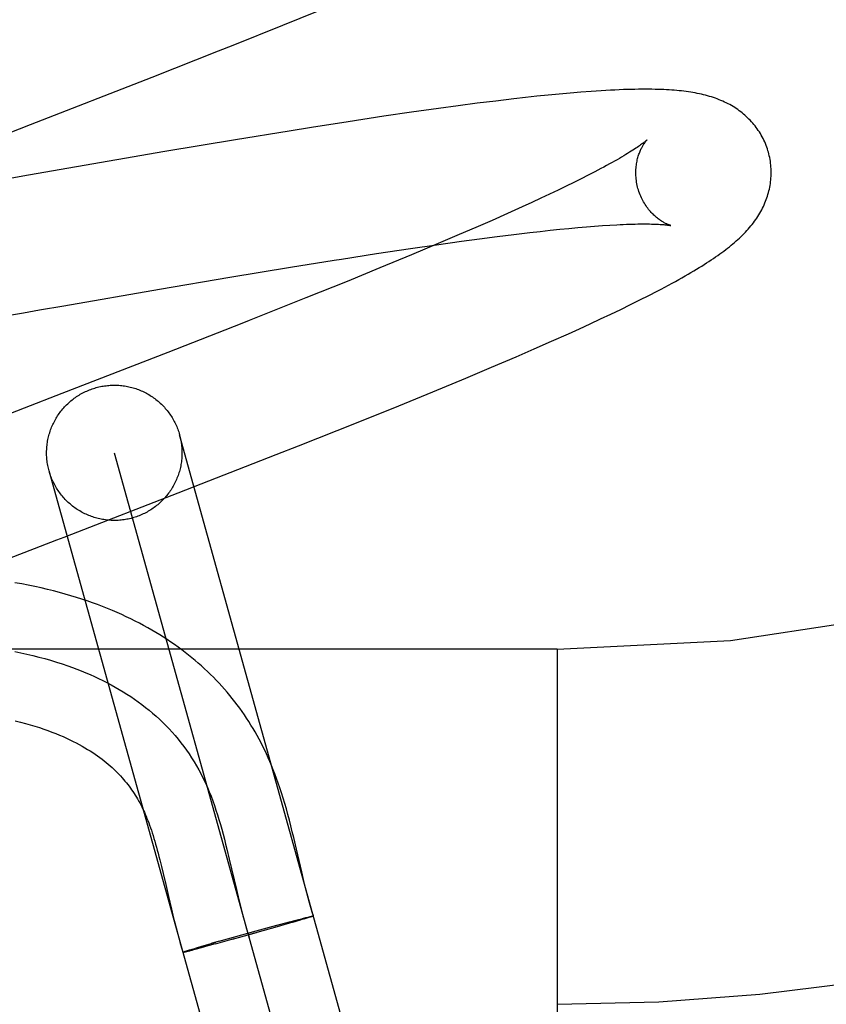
# Model space of a CAD drawing. Header units: inches. Extents: x 0 to 204, y 0 to 132.
# Tile 13 of 112: x 94.574 to 94.693, y 47.862 to 48.008. Entities that reach past the tile are written whole.
import ezdxf

# ---------------------------------------------------------------- set-up
doc = ezdxf.new("R2010")
doc.units = ezdxf.units.IN
doc.header["$LTSCALE"] = 11.243375
doc.header["$MEASUREMENT"] = 0
doc.linetypes.add('HIDDEN', pattern=[0.2, 0.1, -0.1])
doc.layers.add('DEFAULT_2', color=8, linetype='HIDDEN')

msp = doc.modelspace()

# ---------------------------------------------------------------- linework, layer by layer
at = {"layer": 'DEFAULT_2', "color": 8, "linetype": 'HIDDEN'}
for p, q in [((94.6130234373, 48.0068265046), (94.6181123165, 48.008901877)), ((94.6056678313, 48.0038678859), (94.6130234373, 48.0068265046)), ((94.5936856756, 47.9991255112), (94.603523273, 48.0030129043)), ((94.603523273, 48.0030129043), (94.6056678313, 48.0038678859)), ((94.57575604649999, 47.9921392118), (94.5936856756, 47.9991255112)), ((94.6471265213, 47.9959291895), (94.644459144, 47.9956118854)), ((94.64885483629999, 47.9961248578), (94.6471265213, 47.9959291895)), ((94.650545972, 47.9963078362), (94.64885483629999, 47.9961248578)), ((94.6522069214, 47.9964784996), (94.650545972, 47.9963078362)), ((94.65384394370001, 47.9966369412), (94.6522069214, 47.9964784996)), ((94.65546109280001, 47.9967828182), (94.65384394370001, 47.9966369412)), ((94.65704606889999, 47.9969142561), (94.65546109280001, 47.9967828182)), ((94.6359948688, 47.9945057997), (94.63202495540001, 47.993945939)), ((94.6388892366, 47.9948988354), (94.6359948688, 47.9945057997)), ((94.641710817, 47.995267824), (94.6388892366, 47.9948988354)), ((94.644459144, 47.9956118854), (94.641710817, 47.995267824)), ((94.6279366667, 47.9933477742), (94.6226718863, 47.9925502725)), ((94.63202495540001, 47.993945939), (94.6279366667, 47.9933477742)), ((94.56565249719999, 47.9882302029), (94.57575604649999, 47.9921392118)), ((94.6172522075, 47.9917025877), (94.6139338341, 47.9911722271)), ((94.6226718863, 47.9925502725), (94.6172522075, 47.9917025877)), ((94.6060230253, 47.9898791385), (94.59558176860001, 47.98812389)), ((94.6139338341, 47.9911722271), (94.6060230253, 47.9898791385)), ((94.59558176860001, 47.98812389), (94.57545085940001, 47.9846431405)), ((94.6599938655, 47.9856201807), (94.6590802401, 47.985138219)), ((94.57545085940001, 47.9846431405), (94.5718948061, 47.9840210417)), ((94.6570789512, 47.9841130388), (94.6559943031, 47.9835719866)), ((94.6581081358, 47.9846354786), (94.6570789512, 47.9841130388)), ((94.6590802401, 47.985138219), (94.6581081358, 47.9846354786)), ((94.6548552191, 47.9830130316), (94.6536626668, 47.9824367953)), ((94.6559943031, 47.9835719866), (94.6548552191, 47.9830130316)), ((94.65112189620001, 47.9812351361), (94.64977611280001, 47.98061096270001)), ((94.6524178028, 47.9818439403), (94.65112189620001, 47.9812351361)), ((94.6536626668, 47.9824367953), (94.6524178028, 47.9818439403)), ((94.64838163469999, 47.9799719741), (94.6462014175, 47.9789869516)), ((94.64977611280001, 47.98061096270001), (94.64838163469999, 47.9799719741)), ((94.6462014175, 47.9789869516), (94.6439188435, 47.9779716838)), ((94.641538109, 47.9769278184), (94.63906360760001, 47.9758570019)), ((94.6439188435, 47.9779716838), (94.641538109, 47.9769278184)), ((94.6539133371, 47.9766447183), (94.65528299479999, 47.9767790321)), ((94.65528299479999, 47.9767790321), (94.65659932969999, 47.97690059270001)), ((94.65659932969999, 47.97690059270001), (94.65786103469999, 47.9770093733)), ((94.65786103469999, 47.9770093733), (94.6590668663, 47.9771053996)), ((94.6590668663, 47.9771053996), (94.66021526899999, 47.9771887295)), ((94.66021526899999, 47.9771887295), (94.66130465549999, 47.9772594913)), ((94.63906360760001, 47.9758570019), (94.6356260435, 47.9743900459)), ((94.64207656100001, 47.975243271), (94.6446505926, 47.9755773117)), ((94.6446505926, 47.9755773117), (94.6471258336, 47.9758851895)), ((94.6471258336, 47.9758851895), (94.6494977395, 47.97616613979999)), ((94.6494977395, 47.97616613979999), (94.6510193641, 47.976338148)), ((94.6510193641, 47.976338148), (94.65249169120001, 47.9764977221)), ((94.65249169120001, 47.9764977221), (94.6539133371, 47.9766447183)), ((94.6318670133, 47.9738090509), (94.635711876, 47.9743669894)), ((94.6356260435, 47.9743900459), (94.6320402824, 47.9728816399)), ((94.635711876, 47.9743669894), (94.63940823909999, 47.9748839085)), ((94.63940823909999, 47.9748839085), (94.64207656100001, 47.975243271)), ((94.62167780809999, 47.97225152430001), (94.6268690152, 47.9730577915)), ((94.6268690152, 47.9730577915), (94.6318670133, 47.9738090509)), ((94.6320402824, 47.9728816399), (94.6273659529, 47.970943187)), ((94.6051676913, 47.9695584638), (94.61412740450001, 47.971040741)), ((94.59477782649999, 47.9677946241), (94.6051676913, 47.9695584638)), ((94.6273659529, 47.970943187), (94.6224978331, 47.9689521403)), ((94.6224978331, 47.9689521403), (94.6164311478, 47.96650300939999)), ((94.58063848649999, 47.965344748), (94.59477782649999, 47.9677946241)), ((94.66577293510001, 47.9662041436), (94.6670814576, 47.9668662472)), ((94.6670814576, 47.9668662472), (94.66830296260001, 47.9674971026)), ((94.5770858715, 47.9647238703), (94.58063848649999, 47.965344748)), ((94.6629371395, 47.9648098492), (94.6643827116, 47.9655142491)), ((94.6643827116, 47.9655142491), (94.66577293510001, 47.9662041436)), ((94.57235434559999, 47.9638953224), (94.57471874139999, 47.9643095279)), ((94.57471874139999, 47.9643095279), (94.5770858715, 47.9647238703)), ((94.6599558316, 47.9633923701), (94.66146104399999, 47.9641025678)), ((94.66146104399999, 47.9641025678), (94.6629371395, 47.9648098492)), ((94.6069517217, 47.9627311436), (94.5960286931, 47.9584441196)), ((94.65683031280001, 47.9619481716), (94.65841292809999, 47.9626746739)), ((94.65841292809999, 47.9626746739), (94.6599558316, 47.9633923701)), ((94.65271337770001, 47.9600973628), (94.6552101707, 47.96121354)), ((94.6552101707, 47.96121354), (94.65683031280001, 47.9619481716)), ((94.65013883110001, 47.9589641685), (94.65271337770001, 47.9600973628)), ((94.5960286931, 47.9584441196), (94.5803863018, 47.9523698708)), ((94.64748784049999, 47.957813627), (94.65013883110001, 47.9589641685)), ((94.6438379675, 47.9562527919), (94.64748784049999, 47.957813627)), ((94.6400639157, 47.9546629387), (94.6438379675, 47.9562527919)), ((94.63518478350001, 47.9526377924), (94.6400639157, 47.9546629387)), ((94.6301422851, 47.9505744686), (94.63518478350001, 47.9526377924)), ((94.6239018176, 47.9480547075), (94.6301422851, 47.9505744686)), ((94.6153150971, 47.9446352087), (94.6239018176, 47.9480547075)), ((94.64864632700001, 47.7632394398), (94.5977497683, 47.9462874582)), ((94.5881152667, 47.943608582), (94.6390101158, 47.7605667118)), ((94.5975524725, 47.93767830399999), (94.61203208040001, 47.94333939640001)), ((94.61203208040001, 47.94333939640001), (94.6153150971, 47.9446352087)), ((94.62937732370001, 47.7578816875), (94.578480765, 47.9409297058)), ((94.6535626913, 47.9145876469), (93.6535626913, 47.9145876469)), ((94.6535626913, 47.9145876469), (94.6535626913, 47.7895876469)), ((94.6150252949, 47.8850401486), (94.6146206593, 47.8867494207)), ((94.6047484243, 47.88502592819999), (94.60510637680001, 47.8835369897)), ((94.59483305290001, 47.8834603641), (94.59507972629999, 47.882466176)), ((94.59507972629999, 47.882466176), (94.5953286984, 47.88143034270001)), ((94.60510637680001, 47.8835369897), (94.6061512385, 47.8790411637)), ((94.5953286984, 47.88143034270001), (94.5957121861, 47.8797912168)), ((94.6161814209, 47.8800879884), (94.61580076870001, 47.8816939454)), ((94.5957121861, 47.8797912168), (94.5961173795, 47.878036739)), ((94.5961173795, 47.878036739), (94.59655893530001, 47.87614916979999)), ((94.6061512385, 47.8790411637), (94.6065069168, 47.8775499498)), ((94.59655893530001, 47.87614916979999), (94.5968830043, 47.874806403)), ((94.6159135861, 47.8747730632), (94.6164289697, 47.8749048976)), ((94.61639304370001, 47.8748954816), (94.6167392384, 47.8749822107)), ((94.6168085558, 47.87490378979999), (94.61651811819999, 47.8748142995)), ((94.61669342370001, 47.8749712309), (94.61692298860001, 47.87502766)), ((94.6169895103, 47.8749600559), (94.6167714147, 47.874891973)), ((94.6168894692, 47.8750190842), (94.6170561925, 47.8750596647)), ((94.61711491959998, 47.8749999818), (94.61695188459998, 47.8749485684)), ((94.61702410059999, 47.8750515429), (94.6171732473, 47.87508711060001)), ((94.6171911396, 47.8750251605), (94.6170794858, 47.87498904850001)), ((94.6172724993, 47.8750515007), (94.61717154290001, 47.875018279)), ((94.61731678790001, 47.87506641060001), (94.6172409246, 47.8750415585)), ((94.6173569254, 47.87508017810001), (94.6172866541, 47.8750568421)), ((94.61739289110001, 47.8750927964), (94.617328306, 47.8750710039)), ((94.6173322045, 47.875121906), (94.6173939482, 47.8751354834)), ((94.61742467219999, 47.8751042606), (94.6173658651, 47.8750840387)), ((94.6121527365, 47.8735434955), (94.60792715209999, 47.8723557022)), ((94.6090851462, 47.8729301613), (94.6121456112, 47.8737689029)), ((94.6119760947, 47.8737229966), (94.6139958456, 47.8742675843)), ((94.6144738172, 47.87420988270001), (94.6121527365, 47.8735434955)), ((94.61251174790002, 47.8736457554), (94.6121527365, 47.8735434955)), ((94.6128626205, 47.8737459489), (94.6126882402, 47.8736961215)), ((94.6138652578, 47.8742328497), (94.61517917, 47.8745815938)), ((94.6155577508, 47.8745270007), (94.6144318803, 47.87419779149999)), ((94.6151457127, 47.8745725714), (94.6159879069, 47.8747919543)), ((94.6161868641, 47.8747143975), (94.6155131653, 47.8745139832)), ((94.61656462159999, 47.8748287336), (94.616127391, 47.8746963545)), ((94.6036213, 47.8713991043), (94.6090723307, 47.8729267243)), ((94.60559622, 47.87171117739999), (94.60913471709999, 47.872692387)), ((94.60119586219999, 47.87070241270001), (94.60014450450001, 47.8703942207)), ((94.60129102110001, 47.8705449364), (94.6001931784, 47.8702562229)), ((94.6010501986, 47.8706599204), (94.602753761, 47.8711515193)), ((94.60303424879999, 47.8710125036), (94.60125048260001, 47.87053452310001)), ((94.6036213, 47.8713991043), (94.60242228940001, 47.8710565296)), ((94.6029231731, 47.8711999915), (94.60309470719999, 47.87124900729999)), ((94.60575582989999, 47.8717552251), (94.6029931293, 47.87100164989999)), ((94.598498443, 47.8698893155), (94.59859446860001, 47.8699210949)), ((94.598540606, 47.86990421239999), (94.59864844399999, 47.8699386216)), ((94.5985743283, 47.8698491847), (94.59868530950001, 47.8698750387)), ((94.59864844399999, 47.8699386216), (94.5987682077, 47.8699769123)), ((94.59868530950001, 47.8698750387), (94.59881179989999, 47.86990526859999)), ((94.5987682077, 47.8699769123), (94.59897698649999, 47.8700423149)), ((94.59881179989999, 47.86990526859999), (94.5990081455, 47.8699539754)), ((94.59890441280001, 47.87002022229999), (94.59922000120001, 47.8701170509)), ((94.5989535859, 47.8699398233), (94.59925576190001, 47.8700156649)), ((94.5991378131, 47.870092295), (94.59959564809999, 47.8702307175)), ((94.5991944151, 47.8699996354), (94.59963732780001, 47.8701125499)), ((94.5995004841, 47.87020238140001), (94.60014450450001, 47.8703942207)), ((94.59956661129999, 47.8700939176), (94.6002291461, 47.8702651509))]:
    msp.add_line(p, q, dxfattribs=at)
for points in [[(94.6847472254, 47.9880299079), (94.68468144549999, 47.9882570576), (94.6845974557, 47.9885236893), (94.6845067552, 47.9887881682), (94.6844094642, 47.9890501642), (94.68430571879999, 47.9893093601), (94.68419557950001, 47.9895656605), (94.6840791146, 47.98981897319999), (94.6839564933, 47.9900690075), (94.6838278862, 47.9903155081), (94.6836934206, 47.99055832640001), (94.6835532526, 47.9907972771), (94.68340750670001, 47.9910322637), (94.68325629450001, 47.9912632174), (94.6830998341, 47.9914899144), (94.68293836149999, 47.9917121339), (94.68277197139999, 47.9919298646), (94.6826007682, 47.992143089), (94.68242496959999, 47.99235165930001), (94.6822447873, 47.9925554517), (94.6820603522, 47.9927544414), (94.68187185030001, 47.9929485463), (94.6816793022, 47.993137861), (94.6814827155, 47.9933224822), (94.6812822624, 47.9935023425), (94.68107821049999, 47.99367730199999), (94.6808702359, 47.9938477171), (94.6806582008, 47.9940137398), (94.6804416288, 47.99417574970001), (94.68021994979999, 47.9943341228), (94.6799930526, 47.9944888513), (94.67976041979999, 47.9946401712), (94.67952252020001, 47.9947876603), (94.67927946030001, 47.994931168), (94.6790318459, 47.9950702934), (94.67878026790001, 47.9952047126), (94.6785249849, 47.99533432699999), (94.67826657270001, 47.9954589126), (94.67800467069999, 47.9955787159), (94.6777391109, 47.9956938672), (94.6774697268, 47.9958044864), (94.6771962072, 47.9959107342), (94.6769186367, 47.9960126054), (94.67663688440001, 47.9961101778), (94.6763511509, 47.9962034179), (94.67606159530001, 47.9962923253), (94.67576816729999, 47.9963769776), (94.67547084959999, 47.9964574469), (94.67516967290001, 47.9965337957), (94.6748646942, 47.9966060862), (94.67455580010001, 47.9966744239), (94.6742429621, 47.9967388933), (94.6739259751, 47.9967996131), (94.6736047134, 47.9968566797), (94.67327892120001, 47.9969102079), (94.67294840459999, 47.9969602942), (94.67261289, 47.9970070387), (94.6722722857, 47.9970505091), (94.67192586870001, 47.9970908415), (94.671573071, 47.9971281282), (94.6712132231, 47.9971624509), (94.67084563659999, 47.9971938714), (94.6704696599, 47.997222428), (94.6700846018, 47.9972481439), (94.66968975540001, 47.9972710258), (94.66928437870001, 47.9972910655), (94.66886775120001, 47.9973082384), (94.6684391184, 47.9973225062), (94.6679977, 47.9973338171), (94.6675426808, 47.9973421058), (94.6670732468, 47.99734729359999), (94.6665885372, 47.9973492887), (94.6660877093, 47.9973479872), (94.66556978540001, 47.99734327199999), (94.6650341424, 47.9973350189), (94.66447995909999, 47.997323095), (94.66390677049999, 47.9973073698), (94.6633140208, 47.99728771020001), (94.66270117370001, 47.9972639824), (94.6620676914, 47.9972360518), (94.6614130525, 47.99720378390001), (94.6607364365, 47.99716702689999), (94.6600382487, 47.9971256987), (94.6593179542, 47.9970796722), (94.6585779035, 47.9970290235), (94.65704606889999, 47.9969142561)], [(94.66681986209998, 47.9898677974), (94.6668113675, 47.9898596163), (94.6667956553, 47.9898448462), (94.6667721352, 47.989823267), (94.6667402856, 47.9897947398), (94.6666994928, 47.9897590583), (94.66664933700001, 47.98971619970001), (94.6665893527, 47.9896661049), (94.66651907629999, 47.9896087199), (94.666438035, 47.989543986), (94.666345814, 47.9894718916), (94.66624197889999, 47.9893924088), (94.6661261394, 47.9893055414), (94.6659979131, 47.9892112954), (94.6658568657, 47.9891096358), (94.6657025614, 47.989000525), (94.6655346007, 47.9888839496), (94.6653524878, 47.9887598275), (94.6651560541, 47.9886282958), (94.6649450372, 47.9884894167), (94.66471934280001, 47.9883433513), (94.66447887, 47.9881902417), (94.6642235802, 47.988030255), (94.66395350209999, 47.987863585), (94.66366854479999, 47.98769033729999), (94.66336871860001, 47.98751066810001), (94.66305389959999, 47.9873246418), (94.6627240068, 47.98713234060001), (94.6623790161, 47.98693387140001), (94.6620188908, 47.9867293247), (94.6616437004, 47.9865188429), (94.6612535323, 47.9863025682), (94.66084844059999, 47.9860806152), (94.6604285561, 47.98585313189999), (94.6599938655, 47.9856201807)], [(94.6654782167, 47.982672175), (94.6654223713, 47.9828832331), (94.66536525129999, 47.98312511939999), (94.6653151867, 47.9833678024), (94.6652722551, 47.9836104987), (94.6652364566, 47.98385252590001), (94.66520769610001, 47.9840935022), (94.6651858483, 47.9843330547), (94.665170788, 47.984570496), (94.6651623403, 47.9848051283), (94.66516027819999, 47.9850366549), (94.6651643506, 47.9852647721), (94.66517427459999, 47.9854888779), (94.66518972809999, 47.9857083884), (94.6652103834, 47.9859230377), (94.6652358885, 47.9861324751), (94.66526588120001, 47.98633647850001), (94.6652999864, 47.9865347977), (94.665337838, 47.9867272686), (94.66537904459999, 47.98691362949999), (94.6654233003, 47.98709401), (94.6654703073, 47.9872685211), (94.66551970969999, 47.9874370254), (94.6655711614, 47.9875994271), (94.6656243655, 47.9877557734), (94.66567899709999, 47.9879060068), (94.6657348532, 47.9880503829), (94.6657917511, 47.9881891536), (94.6658494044, 47.98832227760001), (94.6659075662, 47.9884497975), (94.66596597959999, 47.98857172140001), (94.6660243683, 47.9886880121), (94.6660825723, 47.9887988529), (94.66614044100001, 47.98890441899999), (94.6661977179, 47.9890046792), (94.6662541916, 47.9890996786), (94.66630958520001, 47.98918934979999), (94.6663636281, 47.98927364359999), (94.66641606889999, 47.9893525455), (94.66646663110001, 47.9894260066), (94.6665150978, 47.9894940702), (94.6665612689, 47.9895568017), (94.6666047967, 47.989614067), (94.66664536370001, 47.9896657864), (94.666682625, 47.98971185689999), (94.6667162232, 47.9897521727), (94.6667458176, 47.9897866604), (94.6667710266, 47.9898152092), (94.66679155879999, 47.9898378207), (94.6668071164, 47.9898544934), (94.6668172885, 47.98986511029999), (94.66682168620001, 47.9898695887)], [(94.66830296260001, 47.9674971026), (94.66888296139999, 47.9678014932), (94.66944341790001, 47.9680988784), (94.6699850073, 47.9683895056), (94.6705083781, 47.9686736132), (94.6710142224, 47.9689514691), (94.6715031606, 47.969223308), (94.6719759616, 47.9694894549), (94.67243331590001, 47.9697502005), (94.6728759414, 47.9700058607), (94.6733045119, 47.9702567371), (94.67371970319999, 47.9705031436), (94.674122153, 47.970745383), (94.6745125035, 47.9709837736), (94.6748913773, 47.9712186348), (94.6752593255, 47.9714502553), (94.6756169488, 47.9716789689), (94.6759645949, 47.97190496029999), (94.6763026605, 47.9721284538), (94.67663154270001, 47.9723496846), (94.67695161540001, 47.9725688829), (94.6772632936, 47.9727863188), (94.6775669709, 47.973002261), (94.67786302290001, 47.9732169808), (94.678151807, 47.9734307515), (94.678433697, 47.9736438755), (94.6787090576, 47.9738566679), (94.6789781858, 47.9740694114), (94.67924146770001, 47.9742824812), (94.6794989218, 47.9744959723), (94.67975067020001, 47.9747100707), (94.6799968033, 47.9749249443), (94.68023745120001, 47.9751408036), (94.68047264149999, 47.975357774), (94.68070246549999, 47.97557604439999), (94.6809268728, 47.9757956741), (94.6811458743, 47.9760167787), (94.6813593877, 47.9762393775), (94.6815673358, 47.9764634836), (94.6817697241, 47.97668919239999), (94.6819665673, 47.9769166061), (94.6821577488, 47.9771456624), (94.6823431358, 47.97737625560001), (94.68252279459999, 47.9776085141), (94.68269666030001, 47.9778423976), (94.6828649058, 47.9780781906), (94.683027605, 47.9783160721), (94.6831848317, 47.978556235), (94.6833367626, 47.9787990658), (94.6834830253, 47.9790440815), (94.6836234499, 47.97929106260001), (94.683757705, 47.9795394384), (94.6838854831, 47.9797885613), (94.6840067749, 47.9800382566), (94.6841214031, 47.9802879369), (94.684229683, 47.9805380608), (94.6843317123, 47.9807886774), (94.68442778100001, 47.9810403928), (94.6845180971, 47.9812937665), (94.684602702, 47.9815490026), (94.68468168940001, 47.9818065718), (94.68475490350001, 47.982066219), (94.6848222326, 47.9823277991), (94.684883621, 47.9825913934), (94.6849390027, 47.9828570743), (94.68498826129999, 47.983124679), (94.6850312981, 47.98339412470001), (94.6850679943, 47.98366519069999), (94.685098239, 47.98393763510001), (94.6851219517, 47.9842113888), (94.6851390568, 47.9844863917), (94.6851494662, 47.9847623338), (94.6851531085, 47.985038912), (94.6851499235, 47.98531600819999), (94.6851398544, 47.9855934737), (94.6851228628, 47.98587107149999), (94.6850989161, 47.9861486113), (94.685068, 47.9864257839), (94.68503011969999, 47.9867022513), (94.68498526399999, 47.9869778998), (94.6849334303, 47.98725261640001), (94.6848746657, 47.9875260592), (94.6848090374, 47.9877978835), (94.68474722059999, 47.9880299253)], [(94.6703175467, 47.9772072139), (94.6703307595, 47.9772043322), (94.67034188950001, 47.9772017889), (94.6703440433, 47.9772012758), (94.67033766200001, 47.9772029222), (94.6703231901, 47.9772068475), (94.67030100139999, 47.9772131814), (94.6702715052, 47.9772220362), (94.6702349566, 47.977233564), (94.67019160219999, 47.9772479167), (94.6701418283, 47.9772651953), (94.6700859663, 47.9772855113), (94.6700243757, 47.9773089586), (94.6699574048, 47.97733562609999), (94.6698853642, 47.97736561), (94.6698086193, 47.977398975), (94.6697273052, 47.9774358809), (94.66964158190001, 47.9774764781), (94.66955171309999, 47.9775208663), (94.6694579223, 47.97756916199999), (94.6693604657, 47.97762146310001), (94.6692596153, 47.9776778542), (94.66915552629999, 47.97773848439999), (94.6690484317, 47.97780346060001), (94.66893837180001, 47.97787300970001), (94.66882538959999, 47.9779473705), (94.6687097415, 47.9780266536), (94.66859164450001, 47.97811099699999), (94.6684712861, 47.97820056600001), (94.6683489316, 47.9782954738), (94.6682246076, 47.9783960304), (94.6680983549, 47.9785025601), (94.6679704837, 47.9786151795), (94.6678412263, 47.9787340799), (94.66771092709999, 47.9788593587), (94.6675799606, 47.97899108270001), (94.6674485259, 47.9791294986), (94.6673168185, 47.9792748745), (94.66718531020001, 47.9794271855), (94.6670544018, 47.9795864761), (94.6669245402, 47.979752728), (94.66679614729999, 47.9799259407), (94.66666970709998, 47.9801059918), (94.66654563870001, 47.9802928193), (94.6664245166, 47.980486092), (94.66630689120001, 47.98068544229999), (94.666193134, 47.9808907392), (94.6660835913, 47.9811018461), (94.66597877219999, 47.9813182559), (94.6658791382, 47.9815394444), (94.6657849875, 47.9817651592), (94.6656965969, 47.981995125), (94.6656143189, 47.9822287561), (94.6655384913, 47.9824653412), (94.6654782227, 47.9826721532)], [(94.66130465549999, 47.9772594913), (94.66233366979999, 47.97731791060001), (94.6628251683, 47.9773425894), (94.6633011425, 47.9773643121), (94.6637614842, 47.9773831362), (94.6642060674, 47.9773991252), (94.6646347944, 47.9774123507), (94.66504758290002, 47.977422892), (94.6654443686, 47.9774308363), (94.6658251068, 47.977436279), (94.6661897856, 47.9774393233), (94.6665383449, 47.9774400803), (94.6668707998, 47.9774386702), (94.6671870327, 47.9774352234), (94.66748699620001, 47.97742988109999), (94.66777066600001, 47.97742279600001), (94.668038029, 47.9774141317), (94.6682891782, 47.9774040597), (94.6685241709, 47.97739276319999), (94.6687432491, 47.9773804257), (94.6689465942, 47.9773672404), (94.6691345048, 47.97735339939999), (94.66930723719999, 47.97733910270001), (94.66946513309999, 47.9773245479), (94.66960850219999, 47.9773099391), (94.6697377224, 47.9772954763), (94.6698531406, 47.97728136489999), (94.6699551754, 47.97726780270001), (94.6700442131, 47.9772549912), (94.6701207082, 47.9772431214), (94.6701851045, 47.9772323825), (94.6702378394, 47.9772229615), (94.6702792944, 47.9772150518), (94.6703100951, 47.9772087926), (94.6703175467, 47.9772072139)], [(94.61412740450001, 47.971040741), (94.6206182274, 47.9720841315), (94.62167780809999, 47.97225152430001)], [(94.6164311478, 47.96650300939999), (94.60802410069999, 47.9631550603), (94.6069517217, 47.9627311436)], [(94.58543659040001, 47.9532423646), (94.58564173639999, 47.9532970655), (94.58584790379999, 47.95334737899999), (94.58605513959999, 47.9533933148), (94.5862633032, 47.9534348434), (94.5864723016, 47.95347194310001), (94.5866820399, 47.95350460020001), (94.5868924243, 47.95353279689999), (94.5871033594, 47.9535565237), (94.5873147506, 47.9535757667), (94.5875265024, 47.9535905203), (94.5877385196, 47.9536007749), (94.5879507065, 47.9536065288), (94.5881629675, 47.95360777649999), (94.58837520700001, 47.9536045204), (94.5885873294, 47.95359675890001), (94.5887992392, 47.95358449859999), (94.5890108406, 47.9535677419), (94.58922203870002, 47.9535464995), (94.589432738, 47.9535207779), (94.5896428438, 47.9534905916), (94.5898522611, 47.9534559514), (94.59006089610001, 47.9534168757), (94.5902686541, 47.9533733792), (94.59047544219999, 47.9533254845), (94.59068116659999, 47.9532732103), (94.5908857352, 47.9532165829), (94.5910890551, 47.953155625), (94.5912910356, 47.953090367), (94.59149158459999, 47.95302083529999), (94.591690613, 47.9529470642), (94.59188802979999, 47.9528690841), (94.5920837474, 47.9527869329), (94.59227767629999, 47.9527006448), (94.59246973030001, 47.9526102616), (94.5926598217, 47.95251582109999), (94.5928478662, 47.9524173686), (94.5930337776, 47.9523149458), (94.5932174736, 47.9522086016), (94.59339887, 47.9520983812), (94.5935778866, 47.9519843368), (94.593754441, 47.9518665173), (94.59392845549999, 47.9517449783), (94.59409984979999, 47.9516197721), (94.59426854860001, 47.9514909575), (94.594434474, 47.9513585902), (94.5945975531, 47.9512227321), (94.59475771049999, 47.9510834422), (94.5949148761, 47.9509407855), (94.59506897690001, 47.950794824), (94.5952199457, 47.9506456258), (94.59536771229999, 47.9504932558), (94.5955122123, 47.9503377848), (94.5956533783, 47.9501792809), (94.595791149, 47.9500178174), (94.59592546, 47.94985346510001), (94.5960562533, 47.9496863), (94.5961834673, 47.94951639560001), (94.5963070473, 47.94934383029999), (94.5964269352, 47.9491686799), (94.5965430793, 47.9489910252), (94.59665542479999, 47.9488109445), (94.59676392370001, 47.9486285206), (94.59686852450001, 47.9484438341), (94.59696918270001, 47.9482569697), (94.59706585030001, 47.9480680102), (94.59715848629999, 47.9478770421), (94.5972470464, 47.9476841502), (94.59733149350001, 47.9474894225), (94.59741178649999, 47.9472929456), (94.5974878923, 47.9470948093), (94.59755977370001, 47.9468951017), (94.59762740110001, 47.9466939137), (94.59769074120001, 47.9464913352), (94.5977497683, 47.9462874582)], [(94.5803863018, 47.9523698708), (94.57478560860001, 47.9502039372), (94.5736682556, 47.94977199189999), (94.5725522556, 47.9493405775), (94.5714377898, 47.9489097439), (94.55396073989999, 47.94213519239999)], [(94.578480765, 47.9409297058), (94.5784260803, 47.9411347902), (94.5783757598, 47.9413409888), (94.578329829, 47.9415482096), (94.5782883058, 47.9417563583), (94.57825121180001, 47.9419653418), (94.5782185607, 47.9421750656), (94.5781903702, 47.9423854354), (94.5781666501, 47.9425963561), (94.578147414, 47.9428077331), (94.5781326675, 47.9430194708), (94.5781224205, 47.94323147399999), (94.5781166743, 47.9434436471), (94.5781154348, 47.9436558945), (94.5781186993, 47.9438681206), (94.5781264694, 47.94408022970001), (94.5781387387, 47.9442921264), (94.57815550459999, 47.944503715), (94.5781767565, 47.9447149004), (94.57820248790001, 47.9449255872), (94.5782326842, 47.9451356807), (94.57826733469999, 47.945345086), (94.5783064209, 47.9455537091), (94.5783499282, 47.94576145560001), (94.5783978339, 47.9459682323), (94.5784501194, 47.9461739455), (94.5785067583, 47.94637850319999), (94.57856772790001, 47.9465818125), (94.57863299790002, 47.9467837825), (94.5787025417, 47.9469843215), (94.57877632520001, 47.94718334), (94.57885431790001, 47.9473807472), (94.5789364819, 47.9475764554), (94.579022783, 47.9477703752), (94.57911317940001, 47.94796242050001), (94.5792076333, 47.9481525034), (94.5793060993, 47.9483405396), (94.5794085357, 47.94852644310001), (94.5795148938, 47.94871013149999), (94.5796251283, 47.9488915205), (94.5797391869, 47.94907053), (94.5798570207, 47.94924707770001), (94.5799785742, 47.9494210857), (94.580103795, 47.9495924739), (94.58023262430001, 47.9497611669), (94.5803650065, 47.9499270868), (94.58050087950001, 47.9500901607), (94.58064018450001, 47.9502503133), (94.58078285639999, 47.9504074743), (94.58092883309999, 47.9505615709), (94.5810780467, 47.9507125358), (94.58123043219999, 47.9508602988), (94.5813859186, 47.9510047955), (94.5815444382, 47.95114595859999), (94.5817059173, 47.9512837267), (94.58187028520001, 47.95141803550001), (94.582037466, 47.9515488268), (94.58220738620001, 47.9516760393), (94.5823799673, 47.9517996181), (94.58255513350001, 47.951919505), (94.5827328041, 47.9520356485), (94.5829129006, 47.9521479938), (94.5830953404, 47.9522564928), (94.58328004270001, 47.952361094), (94.58346692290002, 47.952461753), (94.58365589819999, 47.9525584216), (94.583846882, 47.9526510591), (94.5840397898, 47.95273962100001), (94.58423453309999, 47.9528240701), (94.5844310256, 47.9529043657), (94.58462917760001, 47.9529804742), (94.5848289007, 47.9530523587), (94.5850301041, 47.9531199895), (94.5852326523, 47.9531833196), (94.58543659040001, 47.9532423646)], [(94.5977497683, 47.9462874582), (94.597804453, 47.9460823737), (94.5978547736, 47.9458761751), (94.5979007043, 47.9456689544), (94.5979422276, 47.94546080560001), (94.5979793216, 47.9452518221), (94.59801197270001, 47.9450420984), (94.5980401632, 47.94483172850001), (94.5980638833, 47.9446208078), (94.5980831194, 47.9444094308), (94.5980978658, 47.9441976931), (94.59810811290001, 47.9439856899), (94.598113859, 47.9437735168), (94.5981150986, 47.94356126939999), (94.5981118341, 47.9433490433), (94.5981040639, 47.9431369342), (94.5980917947, 47.9429250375), (94.5980750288, 47.9427134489), (94.5980537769, 47.9425022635), (94.59802804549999, 47.9422915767), (94.5979978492, 47.9420814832), (94.59796319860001, 47.9418720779), (94.5979241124, 47.94166345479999), (94.5978806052, 47.9414557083), (94.5978326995, 47.9412489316), (94.5977804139, 47.9410432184), (94.59772377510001, 47.9408386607), (94.5976628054, 47.9406353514), (94.59759753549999, 47.94043338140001), (94.5975279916, 47.9402328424), (94.59745420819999, 47.940033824), (94.5973762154, 47.9398364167), (94.5972940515, 47.9396407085), (94.5972077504, 47.9394467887), (94.59711735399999, 47.9392547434), (94.5970229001, 47.9390646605), (94.5969244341, 47.9388766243), (94.5968219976, 47.9386907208), (94.5967156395, 47.9385070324), (94.59660540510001, 47.9383256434), (94.5964913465, 47.9381466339), (94.5963735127, 47.9379700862), (94.5962519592, 47.93779607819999), (94.5961267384, 47.93762469), (94.59599790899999, 47.937455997), (94.5958655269, 47.9372900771), (94.59572965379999, 47.9371270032), (94.59559034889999, 47.9369668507), (94.59544767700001, 47.9368096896), (94.59530170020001, 47.936655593), (94.5951524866, 47.9365046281), (94.59500010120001, 47.9363568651), (94.5948446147, 47.9362123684), (94.5946860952, 47.9360712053), (94.5945246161, 47.9359334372), (94.59436024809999, 47.9357991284), (94.5941930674, 47.9356683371), (94.59402314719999, 47.9355411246), (94.593850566, 47.9354175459), (94.5936753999, 47.935297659), (94.5934977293, 47.9351815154), (94.59331763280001, 47.9350691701), (94.593135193, 47.93496067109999), (94.59295049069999, 47.9348560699), (94.59276361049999, 47.9347554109), (94.59257463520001, 47.93465874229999), (94.5923836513, 47.9345661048), (94.5921907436, 47.9344775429), (94.5919960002, 47.9343930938), (94.5917995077, 47.9343127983), (94.5916013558, 47.9342366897), (94.5914016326, 47.93416480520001), (94.5912004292, 47.93409717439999), (94.590997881, 47.9340338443), (94.590793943, 47.9339747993)], [(94.590793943, 47.9339747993), (94.59058879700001, 47.9339200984), (94.59038262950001, 47.933869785), (94.5901753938, 47.9338238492), (94.5899672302, 47.9337823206), (94.5897582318, 47.9337452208), (94.5895484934, 47.9337125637), (94.5893381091, 47.933684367), (94.589127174, 47.9336606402), (94.5889157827, 47.93364139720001), (94.5887040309, 47.93362664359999), (94.58849201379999, 47.93361638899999), (94.5882798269, 47.9336106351), (94.5880675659, 47.9336093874), (94.58785532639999, 47.93361264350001), (94.587643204, 47.933620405), (94.5874312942, 47.9336326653), (94.5872196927, 47.93364942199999), (94.58700849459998, 47.9336706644), (94.5867977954, 47.9336963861), (94.5865876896, 47.9337265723), (94.5863782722, 47.9337612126), (94.58616963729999, 47.9338002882), (94.5859618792, 47.9338437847), (94.58575509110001, 47.9338916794), (94.58554936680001, 47.9339439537), (94.5853447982, 47.93400058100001), (94.5851414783, 47.9340615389), (94.58493949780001, 47.934126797), (94.58473894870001, 47.9341963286), (94.5845399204, 47.9342700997), (94.5843425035, 47.9343480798), (94.584146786, 47.934430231), (94.58395285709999, 47.9345165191), (94.58376080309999, 47.9346069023), (94.5835707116, 47.9347013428), (94.5833826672, 47.93479979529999), (94.5831967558, 47.93490221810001), (94.5830130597, 47.9350085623), (94.5828316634, 47.9351187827), (94.5826526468, 47.9352328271), (94.5824760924, 47.9353506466), (94.58230207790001, 47.93547218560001), (94.5821306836, 47.9355973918), (94.58196198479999, 47.93572620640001), (94.5817960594, 47.9358585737), (94.5816329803, 47.9359944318), (94.58147282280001, 47.9361337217), (94.5813156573, 47.9362763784), (94.58116155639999, 47.9364223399), (94.5810105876, 47.9365715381), (94.58086282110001, 47.93672390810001), (94.58071832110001, 47.9368793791), (94.5805771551, 47.9370378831), (94.58043938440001, 47.93719934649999), (94.5803050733, 47.9373636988), (94.5801742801, 47.9375308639), (94.580047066, 47.9377007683), (94.579923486, 47.9378733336), (94.5798035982, 47.938048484), (94.5796874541, 47.9382261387), (94.57957510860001, 47.93840621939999), (94.57946660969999, 47.9385886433), (94.57936200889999, 47.93877332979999), (94.5792613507, 47.9389601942), (94.57916468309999, 47.9391491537), (94.57907204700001, 47.9393401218), (94.5789834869, 47.9395330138), (94.5788990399, 47.93972774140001), (94.5788187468, 47.9399242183), (94.578742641, 47.9401223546), (94.57867075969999, 47.9403220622), (94.57860313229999, 47.9405232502), (94.57853979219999, 47.9407258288), (94.578480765, 47.9409297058)], [(94.56328918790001, 47.924408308), (94.57961005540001, 47.9307303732), (94.58072263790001, 47.9311604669), (94.58183725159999, 47.9315913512), (94.5975524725, 47.93767830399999)], [(94.6146206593, 47.8867494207), (94.6144120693, 47.8876051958), (94.61419895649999, 47.8884573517), (94.6139811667, 47.8893027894), (94.6137586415, 47.8901383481), (94.61353139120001, 47.8909612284), (94.6132996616, 47.8917685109), (94.61306376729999, 47.89255753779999), (94.612824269, 47.8933255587), (94.6125818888, 47.89407014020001), (94.6123376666, 47.894788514), (94.6120924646, 47.8954791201), (94.61184819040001, 47.8961381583), (94.6116039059, 47.8967699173), (94.6113602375, 47.8973744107), (94.61111375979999, 47.8979612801), (94.6108622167, 47.8985362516), (94.6106055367, 47.8990999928), (94.6103409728, 47.8996588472), (94.6100696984, 47.9002104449), (94.6097918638, 47.90075473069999), (94.60950762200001, 47.9012916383), (94.60921741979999, 47.9018205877), (94.60892062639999, 47.90234295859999), (94.60861673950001, 47.9028597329), (94.60830556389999, 47.9033712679), (94.6079865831, 47.9038783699), (94.6076601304, 47.90438045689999), (94.6073263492, 47.9048773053), (94.6069853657, 47.90536873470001), (94.6066374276, 47.90585440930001), (94.6062823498, 47.9063346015), (94.605920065, 47.9068094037), (94.6055504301, 47.90727900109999), (94.6051732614, 47.907743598), (94.604788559, 47.9082031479), (94.6043962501, 47.9086576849), (94.6039963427, 47.9091071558), (94.60358883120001, 47.9095515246), (94.60317367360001, 47.9099907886), (94.6027508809, 47.9104248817), (94.60232029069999, 47.91085391), (94.60188179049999, 47.9112779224), (94.6014352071, 47.9116970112), (94.6009803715, 47.9121112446), (94.60051713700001, 47.9125206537), (94.60004532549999, 47.91292529), (94.5995647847, 47.9133251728), (94.5990753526, 47.9137203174), (94.5985768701, 47.9141107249), (94.5980691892, 47.9144963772), (94.5975521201, 47.914877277), (94.59702548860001, 47.915253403), (94.5964891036, 47.9156247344), (94.5959427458, 47.91599125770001), (94.5953862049, 47.9163529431), (94.59481926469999, 47.9167097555), (94.5942417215, 47.91706164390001), (94.59365339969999, 47.9174085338), (94.59305401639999, 47.9177504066), (94.59244334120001, 47.9180872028), (94.59182104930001, 47.9184189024), (94.5911867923, 47.9187454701), (94.5905402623, 47.919066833), (94.58988113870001, 47.9193829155), (94.5892091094, 47.91969362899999), (94.5885239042, 47.9199988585), (94.5878250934, 47.9202985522), (94.58711227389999, 47.9205926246), (94.5863850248, 47.9208809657), (94.5856429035, 47.92116346), (94.5848855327, 47.9214399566), (94.5841125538, 47.921710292), (94.5833234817, 47.9219743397), (94.58251787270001, 47.92223194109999), (94.5816952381, 47.9224829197), (94.58085513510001, 47.9227270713), (94.57999698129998, 47.9229642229), (94.57912033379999, 47.9231941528), (94.57822434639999, 47.92341672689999), (94.5773081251, 47.923631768), (94.57637137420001, 47.9238389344), (94.57541327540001, 47.9240379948), (94.5744345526, 47.9242284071), (94.5734355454, 47.9244097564)], [(94.5734069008, 47.9142412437), (94.5743098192, 47.9140536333), (94.57520578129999, 47.9138543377), (94.5760944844, 47.9136431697), (94.5769756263, 47.9134199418), (94.5778489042, 47.9131844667), (94.5787140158, 47.91293655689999), (94.5795706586, 47.912676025), (94.58041853, 47.9124026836), (94.5812573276, 47.9121163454), (94.5819256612, 47.9118763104), (94.5825877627, 47.9116276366), (94.58324347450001, 47.9113702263), (94.5838926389, 47.9111039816), (94.58453509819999, 47.9108288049), (94.58517069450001, 47.9105445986), (94.5857992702, 47.9102512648), (94.5864206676, 47.9099487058), (94.5870347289, 47.909636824), (94.5876412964, 47.9093155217), (94.5882402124, 47.908984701), (94.5888313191, 47.9086442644), (94.5894144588, 47.90829411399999), (94.58998947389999, 47.9079341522), (94.5905562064, 47.9075642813), (94.5911144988, 47.9071844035), (94.5916641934, 47.9067944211), (94.5922051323, 47.9063942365), (94.5927371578, 47.9059837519), (94.5932601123, 47.9055628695), (94.59377383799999, 47.90513149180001), (94.5942781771, 47.9046895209), (94.594772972, 47.9042368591), (94.5952580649, 47.9037734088), (94.5957332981, 47.9032990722), (94.59619851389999, 47.9028137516), (94.5966535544, 47.90231734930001), (94.59709826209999, 47.9018097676), (94.5975324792, 47.9012909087), (94.59795604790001, 47.900760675), (94.59836881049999, 47.9002189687), (94.5987706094, 47.8996656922), (94.5991612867, 47.8991007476), (94.59954068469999, 47.89852403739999), (94.5999086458, 47.8979354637), (94.6002650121, 47.8973349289), (94.60060962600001, 47.8967223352), (94.60094232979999, 47.896097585), (94.6012629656, 47.8954605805), (94.6015713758, 47.8948112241), (94.60186740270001, 47.8941494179), (94.60214104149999, 47.8934996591), (94.6024036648, 47.8928388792), (94.60265591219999, 47.8921677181), (94.6028984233, 47.8914868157), (94.6031318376, 47.8907968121), (94.6033567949, 47.8900983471), (94.60357393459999, 47.8893920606), (94.60378389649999, 47.8886785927), (94.6039873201, 47.8879585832), (94.60418484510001, 47.8872326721), (94.6043771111, 47.8865014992), (94.6045647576, 47.8857657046), (94.6047484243, 47.88502592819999)], [(94.5734942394, 47.9039840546), (94.5742577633, 47.9037939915), (94.57499516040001, 47.9035982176), (94.5757071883, 47.9033971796), (94.5763940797, 47.9031914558), (94.5770565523, 47.9029814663), (94.5776950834, 47.9027676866), (94.57831070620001, 47.9025504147), (94.5789043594, 47.90232994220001), (94.5794767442, 47.9021066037), (94.58002872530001, 47.9018806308), (94.5805606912, 47.9016524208), (94.58107318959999, 47.9014223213), (94.5815668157, 47.9011906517), (94.58204197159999, 47.900957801), (94.582499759, 47.9007237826), (94.58294100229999, 47.9004886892), (94.58336673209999, 47.9002524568), (94.58377805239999, 47.9000149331), (94.5841755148, 47.8997762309), (94.5845598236, 47.8995363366), (94.5849314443, 47.8992953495), (94.5852908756, 47.8990533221), (94.58563859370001, 47.89881029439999), (94.58597516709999, 47.8985662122), (94.5863008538, 47.8983212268), (94.58661599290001, 47.898075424), (94.5869208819, 47.8978289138), (94.58721579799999, 47.8975818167), (94.5875010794, 47.897334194), (94.587777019, 47.8970861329), (94.5880439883, 47.8968376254), (94.58830231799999, 47.8965886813), (94.5885523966, 47.8963392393), (94.5887945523, 47.8960892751), (94.5890291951, 47.8958386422), (94.5892567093, 47.8955871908), (94.58947738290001, 47.8953348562), (94.58969156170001, 47.895081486), (94.5898993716, 47.8948271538), (94.5901009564, 47.894571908), (94.5902965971, 47.894315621), (94.5904862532, 47.89405858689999), (94.5906709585, 47.8937995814), (94.59085127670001, 47.8935378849), (94.5910282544, 47.8932719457), (94.5912031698, 47.8929996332), (94.5913754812, 47.8927215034), (94.5915459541, 47.8924359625), (94.59171193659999, 47.8921472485), (94.5918716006, 47.89185877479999), (94.5920240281, 47.8915727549), (94.5921669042, 47.8912944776), (94.5923032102, 47.8910190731), (94.59243412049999, 47.8907447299), (94.5925617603, 47.8904672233), (94.5926890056, 47.8901798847), (94.5928160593, 47.889881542), (94.59294470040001, 47.8895674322), (94.5930739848, 47.8892392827), (94.59320317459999, 47.88889863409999), (94.5933320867, 47.88854578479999), (94.59346030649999, 47.888181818), (94.5935878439, 47.8878067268), (94.5937145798, 47.8874209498), (94.5938406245, 47.88702426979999), (94.59396606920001, 47.88661659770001), (94.5940909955, 47.8861979), (94.59421553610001, 47.8857679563), (94.5943396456, 47.8853271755), (94.59446335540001, 47.884875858), (94.594586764, 47.8844141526), (94.594709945, 47.8839423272), (94.59483305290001, 47.8834603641)], [(94.61580076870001, 47.8816939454), (94.615416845, 47.8833501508), (94.6150252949, 47.8850401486)], [(94.61751795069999, 47.875149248), (94.61733901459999, 47.87573138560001), (94.6171430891, 47.8763985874), (94.61694820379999, 47.87709254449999), (94.6167546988, 47.877810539), (94.61656269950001, 47.8785497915), (94.6163717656, 47.8793093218), (94.6161814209, 47.8800879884)], [(94.6065069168, 47.8775499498), (94.60668902, 47.8768086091), (94.606895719, 47.8759892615), (94.6071078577, 47.87517535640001), (94.60732631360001, 47.8743677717), (94.6075519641, 47.8735673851), (94.60778568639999, 47.8727750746), (94.6080283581, 47.8719917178)], [(94.6171428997, 47.8750795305), (94.6172256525, 47.8750991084), (94.6172739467, 47.8751099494), (94.6173181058, 47.8751196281), (94.6173581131, 47.8751281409)], [(94.6173693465, 47.87512963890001), (94.6174255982, 47.875141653), (94.61745304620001, 47.8751466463), (94.61747628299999, 47.8751504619), (94.6174952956, 47.87515309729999), (94.6175100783, 47.875154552), (94.6175206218, 47.87515482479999), (94.61752692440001, 47.8751539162), (94.61752892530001, 47.875152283)], [(94.61751795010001, 47.8751492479), (94.61751739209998, 47.8751471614), (94.6175130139, 47.8751433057), (94.61750446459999, 47.8751382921), (94.617491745, 47.87513212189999), (94.6174748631, 47.8751247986), (94.6174538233, 47.8751163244), (94.61742863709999, 47.8751067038), (94.6173993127, 47.8750959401)], [(94.6174023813, 47.87513622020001), (94.6174312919, 47.8751416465), (94.6174560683, 47.875145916), (94.617476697, 47.8751490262), (94.6174931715, 47.8751509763), (94.61750548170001, 47.8751517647), (94.617513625, 47.8751513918), (94.6175175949, 47.87514985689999)], [(94.61752898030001, 47.87515182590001), (94.6175267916, 47.87514855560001), (94.6175203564, 47.8751441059), (94.6175096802, 47.8751384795), (94.6174947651, 47.8751316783), (94.61747562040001, 47.8751237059), (94.6174522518, 47.8751145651), (94.61742467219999, 47.8751042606)], [(94.5968830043, 47.874806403), (94.59705667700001, 47.874106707), (94.5972396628, 47.8733864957), (94.5974333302, 47.872644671), (94.5976392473, 47.871879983), (94.5978590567, 47.8710916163), (94.5980948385, 47.87027820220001), (94.5982414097, 47.8697892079)], [(94.59834549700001, 47.86983720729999), (94.59831848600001, 47.8698271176), (94.5982955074, 47.8698181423), (94.5982765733, 47.8698102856), (94.5982616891, 47.8698035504), (94.5982508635, 47.86979794), (94.5982440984, 47.8697934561), (94.5982413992, 47.8697901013)], [(94.5982427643, 47.8697878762), (94.5982481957, 47.8697867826), (94.5982576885, 47.86978682), (94.59827124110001, 47.8697879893), (94.5982888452, 47.8697902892), (94.59831049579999, 47.86979371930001), (94.59833618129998, 47.8697982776), (94.5983658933, 47.8698039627), (94.59843351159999, 47.8698192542)], [(94.59825992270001, 47.8697945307), (94.598261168, 47.86979739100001), (94.5982664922, 47.8698014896), (94.5982759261, 47.8698067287), (94.59828946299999, 47.8698131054), (94.5983070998, 47.86982061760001), (94.59832882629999, 47.86982926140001), (94.5983546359, 47.8698390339), (94.5983845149, 47.8698499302), (94.5984184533, 47.8698619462), (94.5984564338, 47.8698750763), (94.598498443, 47.8698893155)], [(94.59839791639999, 47.8698119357), (94.59836637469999, 47.8698057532), (94.5983388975, 47.8698007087), (94.598315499, 47.869796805), (94.5982961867, 47.86979404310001), (94.59828097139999, 47.8697924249), (94.5982698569, 47.8697919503), (94.5982628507, 47.8697926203), (94.59825992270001, 47.8697945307)], [(94.5983996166, 47.8698107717), (94.5984373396, 47.8698187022), (94.59847904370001, 47.8698277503), (94.59852471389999, 47.86983791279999), (94.5986160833, 47.8698598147)]]:
    msp.add_lwpolyline(points, dxfattribs=at)
for radius, start in [(0.375, 270), (0.3125, 270), (0.3025, 269.999999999), (0.25, 270)]:
    msp.add_arc((94.6535626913, 48.1645876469), radius, start, 360, dxfattribs=at)

doc.saveas('drawing.dxf')
